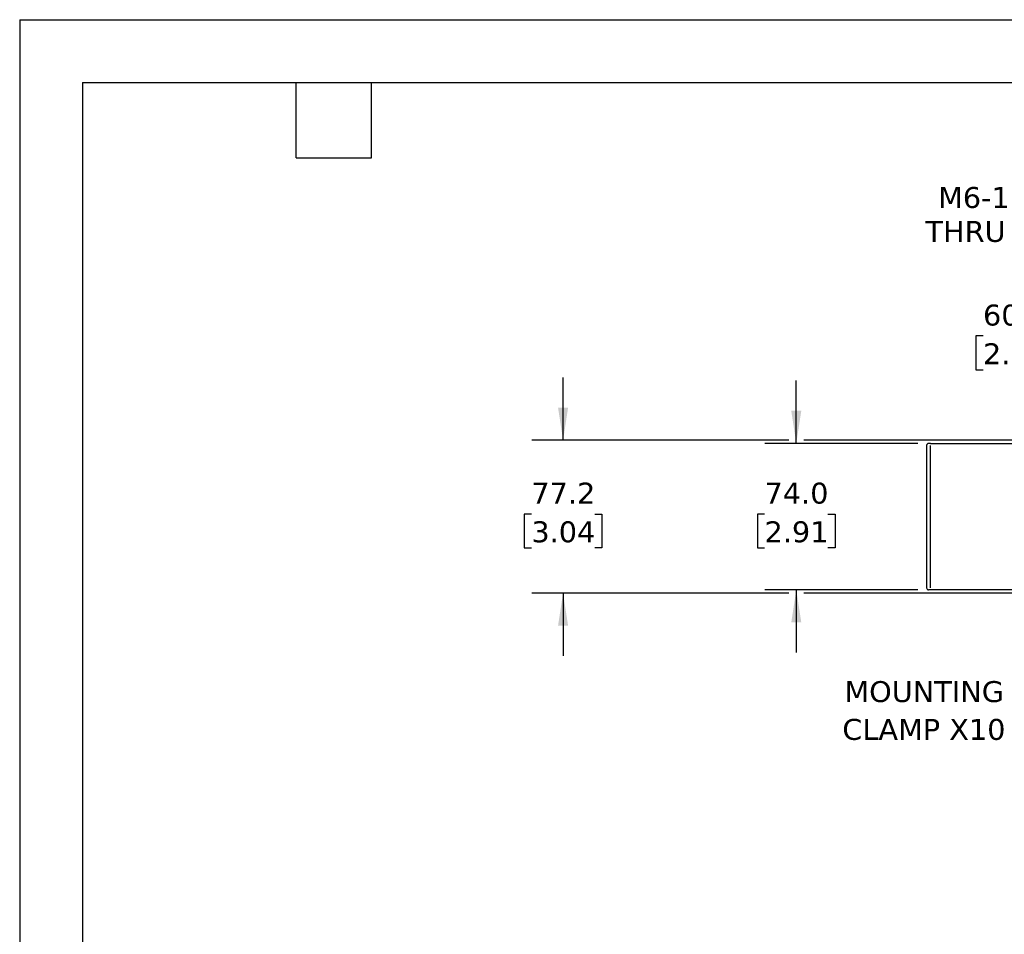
# Model space of a CAD drawing. Header units: millimetres. Extents: x 0 to 1397, y 0 to 1080.
# Tile 2 of 8: x 0 to 498, y 617 to 1080. Entities that reach past the tile are written whole.
import ezdxf

# ---------------------------------------------------------------- set-up
doc = ezdxf.new("R2010")
doc.units = ezdxf.units.MM
doc.header["$LTSCALE"] = 5
doc.linetypes.add('SLD-Solid', pattern=[0])
doc.layers.add('DIMENSIONS', color=140, linetype='SLD-Solid', lineweight=25)
doc.layers.add('TEXT', color=140, linetype='SLD-Solid', lineweight=25)
doc.styles.add('SLDTEXTSTYLE0', font='VERDANA.TTF')
doc.dimstyles.new('SLDDIMSTYLE0', dxfattribs={"dimtxt": 10.790039, "dimasz": 16.51, "dimexe": 0, "dimexo": 0.0625, "dimgap": 2.69751, "dimtad": 0, "dimtih": 1, "dimtoh": 1, "dimrnd": 1e-09, "dimzin": 4, "dimdsep": 46, "dimtxsty": 'SLDTEXTSTYLE0', "dimsah": 1, "dimcen": 0.09, "dimadec": 0, "dimazin": 1, "dimtfac": 1, "dimtmove": 0, "dimatfit": 0, "dimfxl": 0, "dimfrac": 2, "dimtolj": 1, "dimtzin": 12, "dimarcsym": 0})
doc.dimstyles.new('SLDDIMSTYLE1', dxfattribs={"dimtxt": 10.790039, "dimasz": 16.51, "dimexe": 0, "dimexo": 0.0625, "dimgap": 2.69751, "dimtad": 0, "dimtih": 1, "dimtoh": 1, "dimrnd": 1e-09, "dimzin": 4, "dimdsep": 46, "dimtxsty": 'SLDTEXTSTYLE0', "dimsah": 1, "dimcen": 0.09, "dimadec": 0, "dimazin": 1, "dimtfac": 1, "dimtofl": 0, "dimtmove": 0, "dimatfit": 3, "dimfxl": 0, "dimfrac": 2, "dimtolj": 1, "dimtzin": 12, "dimarcsym": 0})
doc.dimstyles.new('SLDDIMSTYLE4', dxfattribs={"dimtxt": 10.790039, "dimasz": 16.51, "dimexe": 0, "dimexo": 0.0625, "dimgap": 2.69751, "dimtad": 0, "dimtih": 1, "dimtoh": 1, "dimrnd": 1e-09, "dimzin": 12, "dimdsep": 46, "dimtxsty": 'SLDTEXTSTYLE0', "dimsah": 1, "dimcen": 0.09, "dimadec": 0, "dimazin": 3, "dimtfac": 1, "dimtmove": 0, "dimatfit": 0, "dimfxl": 0, "dimfrac": 2, "dimtolj": 1, "dimtzin": 12, "dimarcsym": 0})
doc.dimstyles.new('SLDDIMSTYLE5', dxfattribs={"dimtxt": 10.790039, "dimasz": 16.51, "dimexe": 0, "dimexo": 0.0625, "dimgap": 2.69751, "dimtad": 0, "dimtih": 1, "dimtoh": 1, "dimrnd": 1e-09, "dimzin": 12, "dimdsep": 46, "dimtxsty": 'SLDTEXTSTYLE0', "dimsah": 1, "dimcen": 0, "dimadec": 0, "dimazin": 3, "dimtfac": 1, "dimtofl": 0, "dimtmove": 0, "dimatfit": 3, "dimfxl": 0, "dimfrac": 2, "dimtolj": 1, "dimtzin": 12, "dimarcsym": 0})

# ---------------------------------------------------------------- blocks, each defined once
blk = doc.blocks.new('_D_19')
at = {"layer": 'DIMENSIONS'}
for p, q in [((486.94, 919.63), (483.31, 919.63)), ((483.31, 919.63), (483.31, 902.49)), ((519, 919.63), (522.62, 919.63)), ((522.62, 919.63), (522.62, 902.49)), ((538.45, 919.63), (570.2, 919.63)), ((570.2, 919.63), (570.2, 858.29)), ((483.31, 902.49), (486.94, 902.49)), ((522.62, 902.49), (519, 902.49)), ((597.83, 858.29), (554.33, 858.29)), ((570.2, 858.29), (570.2, 798.29)), ((597.83, 798.29), (554.33, 798.29))]:
    blk.add_line(p, q, dxfattribs=at)
for points in [[(570.2, 858.29), (567.66, 841.78), (572.74, 841.78)], [(570.2, 798.29), (572.74, 814.8), (567.66, 814.8)]]:
    blk.add_solid(points, dxfattribs=at)
at = {"layer": 'DIMENSIONS', "char_height": 10.583, "attachment_point": 1, "style": 'SLDTEXTSTYLE0'}
for s, insert in [('60.0', (486.94, 935.49)), ('2.36', (486.94, 915.93))]:
    blk.add_mtext(s, dxfattribs=dict(at, insert=insert))
blk = doc.blocks.new('_D_20')
at = {"layer": 'DIMENSIONS'}
for p, q in [((556.63, 981.49), (528.85, 981.49)), ((609.02, 860.58), (556.63, 981.49))]:
    blk.add_line(p, q, dxfattribs=at)
blk.add_solid([(609.02, 860.58), (604.79, 876.74), (600.13, 874.72)], dxfattribs=at)
at = {"layer": 'DIMENSIONS', "char_height": 10.583, "attachment_point": 1, "style": 'SLDTEXTSTYLE0'}
for s, insert in [('M6-1.0', (464.21, 994.93)), ('THRU X4', (457.86, 977.78))]:
    blk.add_mtext(s, dxfattribs=dict(at, insert=insert))
blk = doc.blocks.new('_D_22')
at = {"layer": 'DIMENSIONS'}
for p, q in [((392.55, 865.29), (392.55, 897.04)), ((454.05, 865.29), (376.67, 865.29)), ((376.51, 829.62), (372.89, 829.62)), ((372.89, 829.62), (372.89, 812.48)), ((408.58, 829.62), (412.2, 829.62)), ((412.2, 829.62), (412.2, 812.48)), ((372.89, 812.48), (376.51, 812.48)), ((412.2, 812.48), (408.58, 812.48)), ((454.05, 791.29), (376.67, 791.29)), ((392.55, 791.29), (392.55, 759.54))]:
    blk.add_line(p, q, dxfattribs=at)
for points in [[(392.55, 865.29), (395.09, 881.8), (390.01, 881.8)], [(392.55, 791.29), (390.01, 774.78), (395.09, 774.78)]]:
    blk.add_solid(points, dxfattribs=at)
at = {"layer": 'DIMENSIONS', "char_height": 10.583, "attachment_point": 1, "style": 'SLDTEXTSTYLE0'}
for s, insert in [('74.0', (376.51, 845.48)), ('2.91', (376.51, 825.92))]:
    blk.add_mtext(s, dxfattribs=dict(at, insert=insert))
blk = doc.blocks.new('_D_26')
at = {"layer": 'DIMENSIONS'}
for p, q in [((274.68, 866.89), (274.68, 898.64)), ((388.74, 866.89), (258.81, 866.89)), ((552.41, 866.89), (396.36, 866.89)), ((258.65, 829.62), (255.03, 829.62)), ((255.03, 829.62), (255.03, 812.48)), ((290.71, 829.62), (294.34, 829.62)), ((294.34, 829.62), (294.34, 812.48)), ((255.03, 812.48), (258.65, 812.48)), ((294.34, 812.48), (290.71, 812.48)), ((388.74, 789.69), (258.81, 789.69)), ((274.68, 789.69), (274.68, 757.94)), ((552.41, 789.69), (396.36, 789.69))]:
    blk.add_line(p, q, dxfattribs=at)
for points in [[(274.68, 866.89), (277.22, 883.4), (272.14, 883.4)], [(274.68, 789.69), (272.14, 773.18), (277.22, 773.18)]]:
    blk.add_solid(points, dxfattribs=at)
at = {"layer": 'DIMENSIONS', "char_height": 10.583, "attachment_point": 1, "style": 'SLDTEXTSTYLE0'}
for s, insert in [('77.2', (258.65, 845.48)), ('3.04', (258.65, 825.92))]:
    blk.add_mtext(s, dxfattribs=dict(at, insert=insert))
blk = doc.blocks.new('SW_NOTE_0_7')
at = {"layer": 'TEXT', "color": 0, "char_height": 10.583, "attachment_point": 2, "style": 'SLDTEXTSTYLE0'}
for s, insert in [('MOUNTING', (-43.8, 12.36)), ('CLAMP X10', (-43.94, -6.75))]:
    blk.add_mtext(s, dxfattribs=dict(at, insert=insert))

msp = doc.modelspace()

# ---------------------------------------------------------------- linework, layer by layer
at = {"color": 7, "linetype": 'SLD-Solid'}
for q in [(0.012, 0.013), (1397.012, 1079.513)]:
    msp.add_line((0.012, 1079.513), q, dxfattribs=at)
for p, q in [((458.404, 864.289), (458.404, 792.29)), ((460.404, 865.289), (459.404, 865.289)), ((460.404, 865.29), (510.404, 865.29)), ((460.404, 792.29), (460.404, 864.29)), ((460.404, 791.29), (459.404, 791.29)), ((510.404, 791.29), (460.404, 791.29))]:
    msp.add_line(p, q)
for centre, start, end in [((459.404, 864.289), 90.00116, 179.9997), ((459.404, 792.29), 180.0003, 269.99884)]:
    msp.add_arc(centre, 1, start, end)
at = {"layer": 'TEXT'}
for p, q in [((31.75, 1047.75), (1365.25, 1047.75)), ((31.75, 1047.75), (31.75, 31.75)), ((139.7, 1009.65), (139.7, 1047.75)), ((177.8, 1009.65), (177.8, 1047.75)), ((139.7, 1009.65), (177.8, 1009.65))]:
    msp.add_line(p, q, dxfattribs=at)

# ---------------------------------------------------------------- block references
msp.add_blockref('SW_NOTE_0_7', (501.001, 732.779), dxfattribs=at)

# ---------------------------------------------------------------- dimensions: what is measured, and where the dimension line sits
at = {"layer": 'DIMENSIONS'}
dim = msp.add_diameter_dim_2p(p1=(611.01, 855.996), p2=(609.022, 860.584), text='M6-1.0\\PTHRU X4', dimstyle='SLDDIMSTYLE5', override={"dimpost": '<>'}, dxfattribs=at)
dim.commit()
dim.dimension.update_dxf_attribs({"geometry": '_D_20', "text_midpoint": (489.39, 981.487), "dimtype": 163})
for base, p1, p2, dimstyle, picture, middle in [((570.202, 798.29), (604.176, 858.29), (604.176, 798.29), 'SLDDIMSTYLE1', '_D_19', (570.202, 919.635)), ((274.681, 789.69), (558.761, 866.89), (558.761, 789.69), 'SLDDIMSTYLE4', '_D_26', (274.681, 829.624)), ((392.546, 791.29), (460.404, 865.29), (460.404, 791.29), 'SLDDIMSTYLE0', '_D_22', (392.546, 829.624))]:
    dim = msp.add_linear_dim(base=base, p1=p1, p2=p2, angle=90, dimstyle=dimstyle, dxfattribs=at)
    dim.commit()
    dim.dimension.update_dxf_attribs({"geometry": picture, "text_midpoint": middle, "dimtype": 160})

doc.saveas('drawing.dxf')
